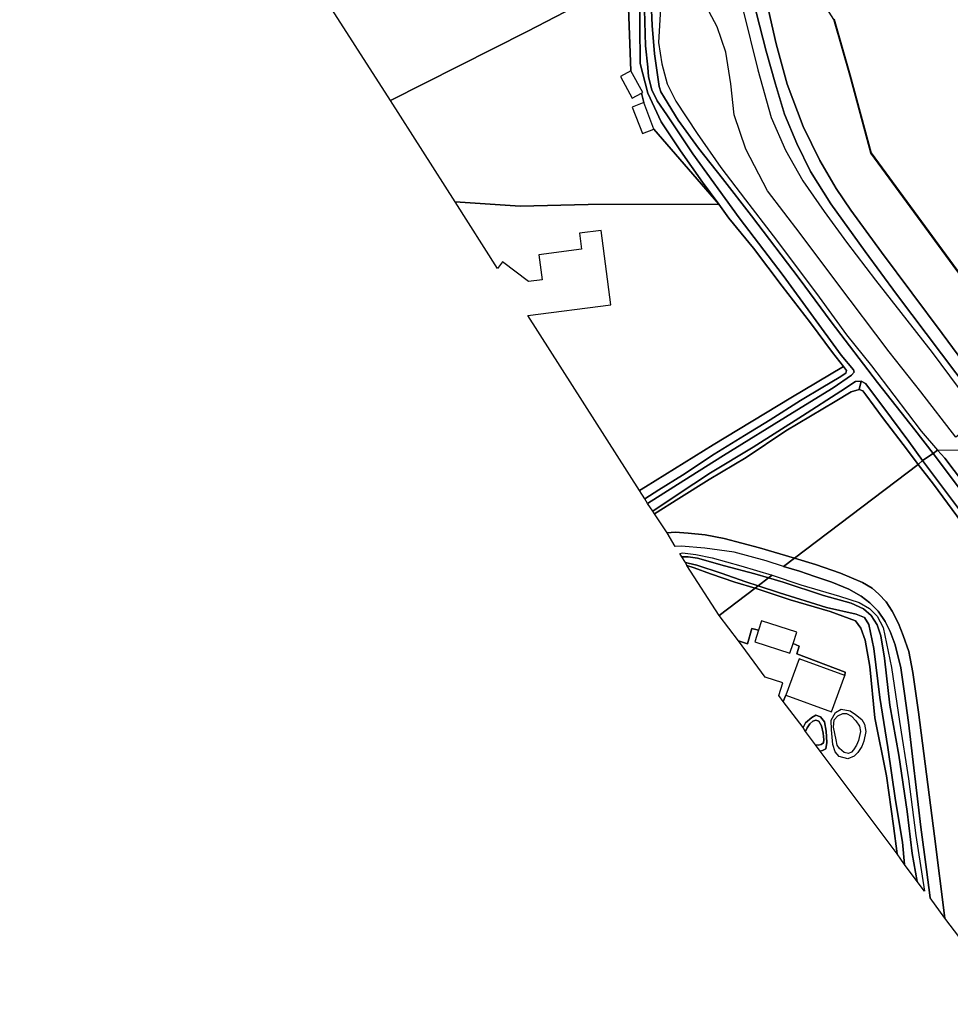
# Model space of a CAD drawing. Extents: x -26035517 to 31750492, y -9237385 to 8160032.
# Tile 237 of 256: x 30941020 to 31131134, y -8438484 to -8237283. Entities that reach past the tile are written whole.
import ezdxf

# ---------------------------------------------------------------- set-up
doc = ezdxf.new("R2010")
doc.units = 0
doc.layers.add('T-25', color=7, linetype='CONTINUOUS')

msp = doc.modelspace()

# ---------------------------------------------------------------- linework, layer by layer
at = {"layer": 'T-25', "color": 9}
for points in [[(31148456, -8310109, 15427), (31131722, -8287519, 15463), (31114888, -8264532, 15438), (31110587, -8248623, 15349), (31107313, -8237260, 15340), (31097384, -8221541, 15398), (31087712, -8206215, 15402), (31079064, -8194355, 15406), (31065163, -8175689, 15381), (31047421, -8151500, 15361), (31032226, -8130959, 15434), (31024929, -8121060, 15434), (31002894, -8091170, 15438), (30978462, -8058026, 15430), (30955941, -8027574, 15451), (30941020, -8007188, 15442)], [(31114952, -8204225, 14960), (31140408, -8239032, 14960), (31164581, -8271854, 14960), (31176990, -8288579, 14960), (31176990, -8288579, 14960), (31148536, -8310049, 14960), (31131802, -8287459, 14960), (31114980, -8264488, 14960), (31110683, -8248597, 14960), (31107397, -8237206, 14960)], [(31067756, -8228493, 14059), (31067697, -8238338, 13978), (31067786, -8246266, 13929), (31069357, -8252286, 14031), (31072095, -8258147, 13973), (31076031, -8264058, 13896), (31080539, -8270485, 13880), (31083817, -8274947, 13904), (31070563, -8259683, 14100), (31068497, -8254237, 14100), (31068058, -8252309, 14100), (31068058, -8252309, 14100), (31068327, -8252161, 14100), (31065894, -8247708, 14100), (31065170, -8229277, 14141)], [(31068632, -8235277, 13239), (31068889, -8242647, 13239), (31069325, -8246997, 13239), (31069477, -8248927, 13239), (31070167, -8251585, 13239), (31071276, -8253847, 13239), (31073209, -8256752, 13239), (31078562, -8264679, 13239), (31087982, -8277764, 13239), (31097004, -8289579, 13239), (31108868, -8305835, 13239), (31111354, -8308852, 13239), (31111478, -8309278, 13239), (31110951, -8309934, 13239), (31107197, -8312526, 13239), (31098900, -8317599, 13239), (31084788, -8326369, 13239), (31077971, -8330607, 13239), (31069301, -8336137, 13239), (31068730, -8335163, 13790), (31071611, -8333373, 13769), (31076404, -8330380, 13769), (31082914, -8326049, 13806), (31089072, -8322237, 13818), (31094354, -8319075, 13851), (31100545, -8315113, 13908), (31105108, -8312382, 13908), (31108433, -8310373, 13786), (31109771, -8309488, 13672), (31109907, -8308960, 13667), (31109312, -8308130, 13651), (31107102, -8305270, 13692), (31102567, -8299225, 13757), (31096813, -8291743, 13835), (31090958, -8283992, 13925), (31085892, -8277870, 14071), (31083817, -8274947, 13904), (31080539, -8270485, 13880), (31076031, -8264058, 13896), (31072095, -8258147, 13973), (31069357, -8252286, 14031), (31067786, -8246266, 13929), (31067697, -8238338, 13978), (31067756, -8228493, 14059)], [(31068632, -8235277, 13239), (31068889, -8242647, 13239), (31069325, -8246997, 13239), (31069477, -8248927, 13239), (31070167, -8251585, 13239), (31071276, -8253847, 13239), (31073209, -8256752, 13239), (31078562, -8264679, 13239), (31087982, -8277764, 13239), (31097004, -8289579, 13239), (31108868, -8305835, 13239), (31111354, -8308852, 13239), (31111478, -8309278, 13239), (31110951, -8309934, 13239), (31107197, -8312526, 13239), (31098900, -8317599, 13239), (31084788, -8326369, 13239), (31077971, -8330607, 13239), (31069301, -8336137, 13239), (31068730, -8335163, 13790), (31071611, -8333373, 13769), (31076404, -8330380, 13769), (31082914, -8326049, 13806), (31089072, -8322237, 13818), (31094354, -8319075, 13851), (31100545, -8315113, 13908), (31105108, -8312382, 13908), (31108433, -8310373, 13786), (31109771, -8309488, 13672), (31109907, -8308960, 13667), (31109312, -8308130, 13651), (31107102, -8305270, 13692), (31102567, -8299225, 13757), (31096813, -8291743, 13835), (31090958, -8283992, 13925), (31085892, -8277870, 14071), (31083817, -8274947, 13904), (31080539, -8270485, 13880), (31076031, -8264058, 13896), (31072095, -8258147, 13973), (31069357, -8252286, 14031), (31067786, -8246266, 13929), (31067697, -8238338, 13978), (31067756, -8228493, 14059)], [(31069925, -8232150, 13239), (31070203, -8238471, 13239), (31070716, -8244283, 13239), (31071218, -8248104, 13239), (31071673, -8250966, 13239), (31072018, -8252006, 13239), (31072776, -8253238, 13239), (31075512, -8257792, 13239), (31079682, -8263505, 13239), (31084583, -8269727, 13239), (31090541, -8277342, 13239), (31100267, -8290157, 13239), (31106810, -8299010, 13251), (31116230, -8311423, 13255), (31123913, -8321117, 13276), (31127604, -8325914, 13284), (31127604, -8325914, 13284), (31125465, -8327386, 13284), (31122665, -8323464, 13284), (31117328, -8316317, 13284), (31113833, -8311597, 13284), (31112918, -8311131, 13284), (31111754, -8311214, 13284), (31108752, -8313201, 13284), (31100928, -8318211, 13284), (31090853, -8324615, 13284), (31082143, -8329846, 13284), (31075359, -8334348, 13284), (31070367, -8337684, 13284), (31069301, -8336137, 13239), (31077971, -8330607, 13239), (31084788, -8326369, 13239), (31098900, -8317599, 13239), (31107197, -8312526, 13239), (31110951, -8309934, 13239), (31111478, -8309278, 13239), (31111354, -8308852, 13239), (31108868, -8305835, 13239), (31097004, -8289579, 13239), (31087982, -8277764, 13239), (31078562, -8264679, 13239), (31073209, -8256752, 13239), (31071276, -8253847, 13239), (31070167, -8251585, 13239), (31069477, -8248927, 13239), (31069325, -8246997, 13239), (31068889, -8242647, 13239), (31068632, -8235277, 13239)], [(31071957, -8234979, 13810), (31071531, -8241962, 13786), (31072194, -8246301, 13782), (31073271, -8250392, 13786), (31075082, -8253965, 13794), (31079445, -8260523, 13716), (31084248, -8267486, 13578), (31089277, -8274111, 13549), (31094974, -8281435, 13504), (31098880, -8286700, 13439), (31104368, -8293956, 13500), (31109948, -8301690, 13525), (31115052, -8308020, 13496), (31119571, -8313977, 13463), (31125211, -8321389, 13463), (31128485, -8325271, 13468), (31128485, -8325271, 13468), (31127604, -8325914, 13284), (31123913, -8321117, 13276), (31116230, -8311423, 13255), (31106810, -8299010, 13251), (31100267, -8290157, 13239), (31090541, -8277342, 13239), (31084583, -8269727, 13239), (31079682, -8263505, 13239), (31075512, -8257792, 13239), (31072776, -8253238, 13239), (31072018, -8252006, 13239), (31071673, -8250966, 13239), (31071218, -8248104, 13239), (31070716, -8244283, 13239), (31070203, -8238471, 13239), (31069925, -8232150, 13239)], [(31071957, -8234979, 13810), (31071531, -8241962, 13786), (31072194, -8246301, 13782), (31073271, -8250392, 13786), (31075082, -8253965, 13794), (31079445, -8260523, 13716), (31084248, -8267486, 13578), (31089277, -8274111, 13549), (31094974, -8281435, 13504), (31098880, -8286700, 13439), (31104368, -8293956, 13500), (31109948, -8301690, 13525), (31115052, -8308020, 13496), (31119571, -8313977, 13463), (31125211, -8321389, 13463), (31128485, -8325271, 13468), (31128485, -8325271, 13468), (31127604, -8325914, 13284), (31123913, -8321117, 13276), (31116230, -8311423, 13255), (31106810, -8299010, 13251), (31100267, -8290157, 13239), (31090541, -8277342, 13239), (31084583, -8269727, 13239), (31079682, -8263505, 13239), (31075512, -8257792, 13239), (31072776, -8253238, 13239), (31072018, -8252006, 13239), (31071673, -8250966, 13239), (31071218, -8248104, 13239), (31070716, -8244283, 13239), (31070203, -8238471, 13239), (31069925, -8232150, 13239)], [(31093636, -8233848, 15928), (31095532, -8242242, 15859), (31097787, -8250427, 15855), (31101056, -8259129, 15891), (31104505, -8266082, 15944), (31107805, -8271751, 15965), (31110800, -8276184, 15965), (31117098, -8284795, 15993), (31129491, -8301405, 15961), (31140429, -8316241, 15951), (31140429, -8316241, 15951), (31138450, -8317707, 15877), (31135406, -8313592, 15912), (31120155, -8293347, 15875), (31113745, -8284640, 15867), (31106757, -8274929, 15887), (31102585, -8268292, 15859), (31099751, -8262551, 15822), (31097230, -8256563, 15814), (31095404, -8250441, 15814), (31093492, -8243734, 15810), (31091499, -8235768, 15826)], [(31140429, -8316241, 15951), (31129491, -8301405, 15961), (31117098, -8284795, 15993), (31110800, -8276184, 15965), (31107805, -8271751, 15965), (31104505, -8266082, 15944), (31101056, -8259129, 15891), (31097787, -8250427, 15855), (31095532, -8242242, 15859), (31093636, -8233848, 15928)], [(31088737, -8235141, 15634), (31091827, -8247546, 15679), (31094536, -8257267, 15679), (31097466, -8263961, 15699), (31100986, -8270192, 15732), (31105396, -8276493, 15708), (31109946, -8282772, 15748), (31115836, -8290498, 15712), (31127446, -8305323, 15757), (31132715, -8312468, 15761), (31137178, -8318709, 15758), (31137178, -8318709, 15758), (31132255, -8322578, 13693), (31125086, -8313353, 13606), (31118626, -8305144, 13655), (31107956, -8291016, 13667), (31100436, -8280999, 13680), (31093769, -8272238, 13696), (31089347, -8263710, 13688), (31086968, -8256740, 13700), (31086327, -8250418, 13729), (31085253, -8243896, 13818), (31083535, -8238730, 13847), (31081888, -8235660, 13937)], [(31091499, -8235768, 15826), (31093492, -8243734, 15810), (31095404, -8250441, 15814), (31097230, -8256563, 15814), (31099751, -8262551, 15822), (31102585, -8268292, 15859), (31106757, -8274929, 15887), (31113745, -8284640, 15867), (31120155, -8293347, 15875), (31135406, -8313592, 15912), (31138450, -8317707, 15877)], [(31107376, -8237307, 15340), (31110635, -8248610, 15349), (31114934, -8264510, 15438), (31131762, -8287489, 15463), (31148496, -8310079, 15427)], [(31112540, -8312820, 13672), (31112918, -8311131, 13284)], [(31128485, -8325271, 13468), (31134113, -8325164, 13688), (31139679, -8322018, 15758)], [(31141601, -8344505, 13284), (31127604, -8325914, 13284), (31127604, -8325914, 13284), (31128485, -8325271, 13468), (31130031, -8326897, 13538), (31139541, -8339505, 13456)], [(31141601, -8344505, 13284), (31127604, -8325914, 13284), (31127604, -8325914, 13284), (31128485, -8325271, 13468), (31130031, -8326897, 13538), (31139541, -8339505, 13456)], [(31139327, -8348001, 13677), (31127725, -8332196, 13701), (31124537, -8328204, 13656), (31124537, -8328204, 13656), (31125465, -8327386, 13284), (31136658, -8342346, 13284)], [(31139327, -8348001, 13677), (31127725, -8332196, 13701), (31124537, -8328204, 13656), (31124537, -8328204, 13656), (31125465, -8327386, 13284), (31136658, -8342346, 13284)], [(31136658, -8342346, 13284), (31125465, -8327386, 13284), (31125465, -8327386, 13284), (31127604, -8325914, 13284), (31141601, -8344505, 13284)], [(31136139, -8428921, 13718), (31130013, -8420861, 13689), (31127883, -8404158, 13550), (31124639, -8378818, 13730), (31123461, -8370659, 13750), (31122632, -8366410, 13750), (31121503, -8363087, 13685), (31120519, -8360662, 13689), (31119281, -8358158, 13701), (31118020, -8356250, 13726), (31116564, -8354700, 13660), (31115176, -8353456, 13705), (31113163, -8352319, 13705), (31108684, -8350362, 13665), (31103573, -8348606, 13767), (31099291, -8347334, 13681), (31099291, -8347334, 13681), (31124537, -8328204, 13656), (31127725, -8332196, 13701), (31139327, -8348001, 13677)], [(31073275, -8342140, 13676), (31074905, -8342001, 13676), (31077565, -8342186, 13692), (31081074, -8342562, 13692), (31084927, -8343269, 13688), (31092180, -8345183, 13700), (31099291, -8347334, 13681)], [(31097091, -8349021, 13660), (31093532, -8347882, 13647), (31086957, -8346125, 13639), (31081003, -8345247, 13639), (31076158, -8344885, 13639), (31074942, -8344911, 13643)], [(31130013, -8420861, 13689), (31127883, -8404158, 13550), (31124639, -8378818, 13730), (31123461, -8370659, 13750), (31122632, -8366410, 13750), (31121503, -8363087, 13685), (31120519, -8360662, 13689), (31119281, -8358158, 13701), (31118020, -8356250, 13726), (31116564, -8354700, 13660), (31115176, -8353456, 13705), (31113163, -8352319, 13705), (31108684, -8350362, 13665), (31103573, -8348606, 13767), (31099291, -8347334, 13681)], [(31097091, -8349021, 13660), (31100321, -8349942, 13660), (31103478, -8351056, 13644), (31106961, -8352251, 13595), (31110406, -8353624, 13587), (31112940, -8355073, 13587), (31114709, -8356442, 13575), (31116382, -8358125, 13575), (31117794, -8360271, 13607), (31118866, -8362313, 13611), (31119884, -8365058, 13603), (31121046, -8369721, 13624), (31121808, -8374947, 13624), (31122577, -8380878, 13628), (31125135, -8402267, 13603), (31126267, -8410904, 13603), (31127012, -8416759, 13554)], [(31091934, -8362056, 13500), (31090555, -8361702, 13599), (31089711, -8364813, 13587), (31087835, -8364193, 13562)], [(31109564, -8371274, 13500), (31109677, -8370621, 13444), (31099805, -8366880, 13460), (31100275, -8365290, 13497), (31099018, -8364729, 13500)], [(31097507, -8375328, 13500), (31096978, -8376595, 13677)]]:
    msp.add_polyline3d(points, dxfattribs=at)
for points in [[(31002339, -8231261, 14349), (31015950, -8213941, 14235), (31028019, -8197114, 14035), (31042767, -8177451, 14182), (31049614, -8190872, 14141), (31059407, -8210879, 14141), (31065170, -8229277, 14141), (31058272, -8232597, 13969), (31044659, -8239709, 14120), (31016751, -8253810, 14226), (31002339, -8231261, 14349)], [(31029988, -8274527, 14051), (31016751, -8253810, 14226), (31044659, -8239709, 14120), (31058272, -8232597, 13969), (31065170, -8229277, 14141), (31065894, -8247708, 14100), (31063729, -8248890, 14100), (31066162, -8253343, 14100), (31068058, -8252309, 14100), (31068497, -8254237, 14100), (31066154, -8255129, 14100), (31068223, -8260572, 14100), (31070563, -8259683, 14100), (31083817, -8274947, 13904), (31057151, -8275032, 14137), (31043285, -8275409, 14271), (31029988, -8274527, 14051)], [(31148536, -8310049, 14960), (31148456, -8310109, 15427), (31131722, -8287519, 15463), (31114888, -8264532, 15438), (31110587, -8248623, 15349), (31107313, -8237260, 15340), (31107397, -8237206, 14960), (31110683, -8248597, 14960), (31114980, -8264488, 14960), (31131802, -8287459, 14960), (31148536, -8310049, 14960)], [(31029988, -8274527, 14051), (31043285, -8275409, 14271), (31057151, -8275032, 14137), (31083817, -8274947, 13904), (31085892, -8277870, 14071), (31090958, -8283992, 13925), (31096813, -8291743, 13835), (31102567, -8299225, 13757), (31107102, -8305270, 13692), (31109312, -8308130, 13651), (31098541, -8314562, 13855), (31082691, -8324156, 13847), (31068847, -8332711, 13920), (31067652, -8333487, 13904), (31044817, -8297763, 14100), (31061802, -8295553, 14100), (31059825, -8280358, 14100), (31055356, -8280939, 14100), (31055776, -8284172, 14100), (31047092, -8285302, 14100), (31047760, -8290436, 14100), (31044955, -8290801, 14100), (31039643, -8286784, 14100), (31038651, -8288096, 14100), (31029988, -8274527, 14051)], [(31067652, -8333487, 13904), (31068847, -8332711, 13920), (31082691, -8324156, 13847), (31098541, -8314562, 13855), (31109312, -8308130, 13651), (31109907, -8308960, 13667), (31109771, -8309488, 13672), (31108433, -8310373, 13786), (31105108, -8312382, 13908), (31100545, -8315113, 13908), (31094354, -8319075, 13851), (31089072, -8322237, 13818), (31082914, -8326049, 13806), (31076404, -8330380, 13769), (31071611, -8333373, 13769), (31068730, -8335163, 13790), (31067652, -8333487, 13904)], [(31070707, -8338259, 13631), (31070367, -8337684, 13284), (31075359, -8334348, 13284), (31082143, -8329846, 13284), (31090853, -8324615, 13284), (31100928, -8318211, 13284), (31108752, -8313201, 13284), (31111754, -8311214, 13284), (31112918, -8311131, 13284), (31112540, -8312820, 13672), (31110853, -8313305, 13696), (31107631, -8315319, 13778), (31097560, -8321309, 13647), (31089436, -8326773, 13659), (31081879, -8331253, 13696), (31075656, -8335098, 13619), (31070707, -8338259, 13631)], [(31070707, -8338259, 13631), (31070367, -8337684, 13284), (31075359, -8334348, 13284), (31082143, -8329846, 13284), (31090853, -8324615, 13284), (31100928, -8318211, 13284), (31108752, -8313201, 13284), (31111754, -8311214, 13284), (31112918, -8311131, 13284), (31112540, -8312820, 13672), (31110853, -8313305, 13696), (31107631, -8315319, 13778), (31097560, -8321309, 13647), (31089436, -8326773, 13659), (31081879, -8331253, 13696), (31075656, -8335098, 13619), (31070707, -8338259, 13631)], [(31125465, -8327386, 13284), (31124537, -8328204, 13656), (31122424, -8325231, 13704), (31117305, -8318544, 13667), (31113875, -8313942, 13672), (31113255, -8313116, 13672), (31112540, -8312820, 13672), (31112918, -8311131, 13284), (31113833, -8311597, 13284), (31117328, -8316317, 13284), (31122665, -8323464, 13284), (31125465, -8327386, 13284)], [(31125465, -8327386, 13284), (31124537, -8328204, 13656), (31122424, -8325231, 13704), (31117305, -8318544, 13667), (31113875, -8313942, 13672), (31113255, -8313116, 13672), (31112540, -8312820, 13672), (31112918, -8311131, 13284), (31113833, -8311597, 13284), (31117328, -8316317, 13284), (31122665, -8323464, 13284), (31125465, -8327386, 13284)], [(31124537, -8328204, 13656), (31099291, -8347334, 13681), (31092180, -8345183, 13700), (31084927, -8343269, 13688), (31081074, -8342562, 13692), (31077565, -8342186, 13692), (31074905, -8342001, 13676), (31073275, -8342140, 13676), (31070707, -8338259, 13631), (31075656, -8335098, 13619), (31081879, -8331253, 13696), (31089436, -8326773, 13659), (31097560, -8321309, 13647), (31107631, -8315319, 13778), (31110853, -8313305, 13696), (31112540, -8312820, 13672), (31113255, -8313116, 13672), (31113875, -8313942, 13672), (31117305, -8318544, 13667), (31122424, -8325231, 13704), (31124537, -8328204, 13656)], [(31128485, -8325271, 13468), (31134113, -8325164, 13688), (31140423, -8333945, 13669), (31154398, -8353638, 13501), (31160983, -8362798, 13542), (31164789, -8368092, 13566), (31176368, -8383005, 13685), (31185269, -8394855, 13667), (31186513, -8396511, 13665), (31198698, -8413266, 13648), (31207059, -8424465, 13685), (31215379, -8435727, 13791), (31214327, -8438484, 13871), (31203304, -8423305, 13689), (31190588, -8406469, 13542), (31177997, -8389592, 13530), (31163909, -8371729, 13583), (31149911, -8353591, 13440), (31139541, -8339505, 13456), (31130031, -8326897, 13538), (31128485, -8325271, 13468)], [(31099291, -8347334, 13681), (31097091, -8349021, 13660), (31093532, -8347882, 13647), (31086957, -8346125, 13639), (31081003, -8345247, 13639), (31076158, -8344885, 13639), (31074942, -8344911, 13643), (31073275, -8342140, 13676), (31074905, -8342001, 13676), (31077565, -8342186, 13692), (31081074, -8342562, 13692), (31084927, -8343269, 13688), (31092180, -8345183, 13700), (31099291, -8347334, 13681)], [(31094710, -8350817, 13575), (31093998, -8351351, 13096), (31091196, -8350520, 13096), (31085019, -8348896, 13096), (31079499, -8347349, 13096), (31077583, -8347024, 13096), (31076297, -8347028, 13096), (31075888, -8346376, 13619), (31076401, -8346212, 13619), (31079157, -8346539, 13582), (31082517, -8347253, 13602), (31088357, -8348887, 13570), (31094710, -8350817, 13575)], [(31093998, -8351351, 13096), (31091916, -8352976, 13096), (31089387, -8352124, 13096), (31084313, -8350386, 13096), (31079375, -8348740, 13096), (31077559, -8348328, 13096), (31077064, -8348219, 13096), (31076297, -8347028, 13096), (31077583, -8347024, 13096), (31079499, -8347349, 13096), (31085019, -8348896, 13096), (31091196, -8350520, 13096), (31093998, -8351351, 13096)], [(31097091, -8349021, 13660), (31099291, -8347334, 13681), (31103573, -8348606, 13767), (31108684, -8350362, 13665), (31113163, -8352319, 13705), (31115176, -8353456, 13705), (31116564, -8354700, 13660), (31118020, -8356250, 13726), (31119281, -8358158, 13701), (31120519, -8360662, 13689), (31121503, -8363087, 13685), (31122632, -8366410, 13750), (31123461, -8370659, 13750), (31124639, -8378818, 13730), (31127883, -8404158, 13550), (31130013, -8420861, 13689), (31127012, -8416759, 13554), (31126267, -8410904, 13603), (31125135, -8402267, 13603), (31122577, -8380878, 13628), (31121808, -8374947, 13624), (31121046, -8369721, 13624), (31119884, -8365058, 13603), (31118866, -8362313, 13611), (31117794, -8360271, 13607), (31116382, -8358125, 13575), (31114709, -8356442, 13575), (31112940, -8355073, 13587), (31110406, -8353624, 13587), (31106961, -8352251, 13595), (31103478, -8351056, 13644), (31100321, -8349942, 13660), (31097091, -8349021, 13660)], [(31091916, -8352976, 13096), (31091299, -8353461, 13411), (31087104, -8352251, 13419), (31082154, -8350496, 13423), (31078783, -8349285, 13414), (31077316, -8348821, 13447), (31077064, -8348219, 13096), (31077559, -8348328, 13096), (31079375, -8348740, 13096), (31084313, -8350386, 13096), (31089387, -8352124, 13096), (31091916, -8352976, 13096)], [(31091916, -8352976, 13096), (31091299, -8353461, 13411), (31087104, -8352251, 13419), (31082154, -8350496, 13423), (31078783, -8349285, 13414), (31077316, -8348821, 13447), (31077064, -8348219, 13096), (31077559, -8348328, 13096), (31079375, -8348740, 13096), (31084313, -8350386, 13096), (31089387, -8352124, 13096), (31091916, -8352976, 13096)], [(31091299, -8353461, 13411), (31083891, -8359029, 13501), (31077316, -8348821, 13447), (31078783, -8349285, 13414), (31082154, -8350496, 13423), (31087104, -8352251, 13419), (31091299, -8353461, 13411)], [(31091916, -8352976, 13096), (31093998, -8351351, 13096), (31096965, -8352250, 13096), (31105252, -8354937, 13096), (31110888, -8356513, 13096), (31113435, -8357689, 13096), (31114966, -8359009, 13096), (31116225, -8360967, 13096), (31116928, -8363204, 13096), (31117688, -8367737, 13096), (31118796, -8377356, 13096), (31120641, -8387607, 13096), (31122319, -8399092, 13096), (31123362, -8407675, 13096), (31124388, -8413359, 13096), (31121807, -8409923, 13096), (31121377, -8405325, 13096), (31119942, -8396857, 13096), (31118361, -8386007, 13096), (31116741, -8375782, 13096), (31115526, -8365797, 13096), (31114482, -8360897, 13096), (31113601, -8359462, 13096), (31111930, -8358751, 13096), (31105826, -8357389, 13096), (31096272, -8354414, 13096), (31091916, -8352976, 13096)], [(31093998, -8351351, 13096), (31094710, -8350817, 13575), (31100598, -8352788, 13571), (31108465, -8355054, 13530), (31112537, -8356364, 13530), (31114643, -8357576, 13546), (31116204, -8359148, 13562), (31117411, -8361509, 13587), (31119143, -8369669, 13652), (31120771, -8380716, 13595), (31122567, -8392390, 13587), (31124104, -8403990, 13566), (31125846, -8415359, 13517), (31124388, -8413359, 13096), (31123362, -8407675, 13096), (31122319, -8399092, 13096), (31120641, -8387607, 13096), (31118796, -8377356, 13096), (31117688, -8367737, 13096), (31116928, -8363204, 13096), (31116225, -8360967, 13096), (31114966, -8359009, 13096), (31113435, -8357689, 13096), (31110888, -8356513, 13096), (31105252, -8354937, 13096), (31096965, -8352250, 13096), (31093998, -8351351, 13096)], [(31091299, -8353461, 13411), (31098435, -8355831, 13476), (31106593, -8358222, 13468), (31111796, -8360150, 13489), (31112844, -8361643, 13464), (31113763, -8364043, 13444), (31114684, -8369465, 13423), (31115713, -8379935, 13448), (31118109, -8391763, 13546), (31119545, -8401992, 13501), (31120306, -8407765, 13452), (31104555, -8386766, 13378), (31105022, -8386629, 13362), (31105702, -8386246, 13346), (31105897, -8384977, 13362), (31105805, -8382698, 13366), (31105412, -8380777, 13391), (31104620, -8379763, 13440), (31103681, -8379429, 13460), (31102823, -8379855, 13485), (31101519, -8380961, 13526), (31101053, -8381937, 13526), (31096978, -8376595, 13677), (31097507, -8375328, 13500), (31106841, -8378732, 13500), (31109564, -8371274, 13500), (31109677, -8370621, 13444), (31099805, -8366880, 13460), (31100275, -8365290, 13497), (31099018, -8364729, 13500), (31099748, -8362422, 13500), (31092543, -8360134, 13500), (31091934, -8362056, 13500), (31090555, -8361702, 13599), (31089711, -8364813, 13587), (31087835, -8364193, 13562), (31083891, -8359029, 13501), (31091299, -8353461, 13411)], [(31091299, -8353461, 13411), (31091916, -8352976, 13096), (31096272, -8354414, 13096), (31105826, -8357389, 13096), (31111930, -8358751, 13096), (31113601, -8359462, 13096), (31114482, -8360897, 13096), (31115526, -8365797, 13096), (31116741, -8375782, 13096), (31118361, -8386007, 13096), (31119942, -8396857, 13096), (31121377, -8405325, 13096), (31121807, -8409923, 13096), (31120306, -8407765, 13452), (31119545, -8401992, 13501), (31118109, -8391763, 13546), (31115713, -8379935, 13448), (31114684, -8369465, 13423), (31113763, -8364043, 13444), (31112844, -8361643, 13464), (31111796, -8360150, 13489), (31106593, -8358222, 13468), (31098435, -8355831, 13476), (31091299, -8353461, 13411)], [(31091299, -8353461, 13411), (31091916, -8352976, 13096), (31096272, -8354414, 13096), (31105826, -8357389, 13096), (31111930, -8358751, 13096), (31113601, -8359462, 13096), (31114482, -8360897, 13096), (31115526, -8365797, 13096), (31116741, -8375782, 13096), (31118361, -8386007, 13096), (31119942, -8396857, 13096), (31121377, -8405325, 13096), (31121807, -8409923, 13096), (31120306, -8407765, 13452), (31119545, -8401992, 13501), (31118109, -8391763, 13546), (31115713, -8379935, 13448), (31114684, -8369465, 13423), (31113763, -8364043, 13444), (31112844, -8361643, 13464), (31111796, -8360150, 13489), (31106593, -8358222, 13468), (31098435, -8355831, 13476), (31091299, -8353461, 13411)], [(31096978, -8376595, 13677), (31096109, -8375401, 13500), (31096934, -8372760, 13500), (31093288, -8371621, 13500), (31087835, -8364193, 13562), (31089711, -8364813, 13587), (31090555, -8361702, 13599), (31091934, -8362056, 13500), (31091180, -8364427, 13500), (31098385, -8366715, 13500), (31099018, -8364729, 13500), (31100275, -8365290, 13497), (31099805, -8366880, 13460), (31109677, -8370621, 13444), (31109564, -8371274, 13500), (31100229, -8367868, 13500), (31097507, -8375328, 13500), (31096978, -8376595, 13677)], [(31104555, -8386766, 13378), (31103629, -8385487, 13108), (31104154, -8385563, 13108), (31104782, -8385408, 13108), (31105240, -8385049, 13108), (31105320, -8384408, 13108), (31105154, -8383078, 13108), (31104821, -8381604, 13108), (31104247, -8380609, 13108), (31103686, -8380390, 13108), (31103048, -8380655, 13108), (31102411, -8381164, 13108), (31101863, -8382020, 13108), (31101580, -8382748, 13108), (31101053, -8381937, 13526), (31101519, -8380961, 13526), (31102823, -8379855, 13485), (31103681, -8379429, 13460), (31104620, -8379763, 13440), (31105412, -8380777, 13391), (31105805, -8382698, 13366), (31105897, -8384977, 13362), (31105702, -8386246, 13346), (31105022, -8386629, 13362), (31104555, -8386766, 13378)], [(31104555, -8386766, 13378), (31103629, -8385487, 13108), (31104154, -8385563, 13108), (31104782, -8385408, 13108), (31105240, -8385049, 13108), (31105320, -8384408, 13108), (31105154, -8383078, 13108), (31104821, -8381604, 13108), (31104247, -8380609, 13108), (31103686, -8380390, 13108), (31103048, -8380655, 13108), (31102411, -8381164, 13108), (31101863, -8382020, 13108), (31101580, -8382748, 13108), (31101053, -8381937, 13526), (31101519, -8380961, 13526), (31102823, -8379855, 13485), (31103681, -8379429, 13460), (31104620, -8379763, 13440), (31105412, -8380777, 13391), (31105805, -8382698, 13366), (31105897, -8384977, 13362), (31105702, -8386246, 13346), (31105022, -8386629, 13362), (31104555, -8386766, 13378)], [(31113482, -8384725, 13620), (31113038, -8385815, 13620), (31112247, -8387024, 13624), (31111498, -8387754, 13620), (31110171, -8388314, 13591), (31108450, -8387849, 13530), (31107597, -8386892, 13513), (31107127, -8385375, 13481), (31106834, -8382410, 13464), (31106821, -8380389, 13464), (31107660, -8378844, 13456), (31108828, -8378204, 13431), (31110648, -8378508, 13436), (31111741, -8379231, 13444), (31113030, -8380275, 13468), (31113633, -8381260, 13472), (31113910, -8382752, 13517), (31113482, -8384725, 13620)], [(31113482, -8384725, 13620), (31113038, -8385815, 13620), (31112247, -8387024, 13624), (31111498, -8387754, 13620), (31110171, -8388314, 13591), (31108450, -8387849, 13530), (31107597, -8386892, 13513), (31107127, -8385375, 13481), (31106834, -8382410, 13464), (31106821, -8380389, 13464), (31107660, -8378844, 13456), (31108828, -8378204, 13431), (31110648, -8378508, 13436), (31111741, -8379231, 13444), (31113030, -8380275, 13468), (31113633, -8381260, 13472), (31113910, -8382752, 13517), (31113482, -8384725, 13620)], [(31112362, -8384587, 13272), (31111963, -8385544, 13272), (31111391, -8386473, 13272), (31110942, -8386946, 13272), (31110322, -8387243, 13272), (31109429, -8387034, 13272), (31108521, -8386234, 13272), (31107999, -8385516, 13272), (31107813, -8384433, 13272), (31107296, -8381855, 13272), (31107395, -8380342, 13272), (31108171, -8379545, 13272), (31109156, -8379078, 13272), (31109948, -8379040, 13272), (31110968, -8379629, 13272), (31111836, -8380566, 13272), (31112555, -8381650, 13272), (31112806, -8382717, 13272), (31112362, -8384587, 13272)], [(31103629, -8385487, 13108), (31101580, -8382748, 13108), (31101863, -8382020, 13108), (31102411, -8381164, 13108), (31103048, -8380655, 13108), (31103686, -8380390, 13108), (31104247, -8380609, 13108), (31104821, -8381604, 13108), (31105154, -8383078, 13108), (31105320, -8384408, 13108), (31105240, -8385049, 13108), (31104782, -8385408, 13108), (31104154, -8385563, 13108), (31103629, -8385487, 13108)]]:
    msp.add_polyline3d(points, close=True, dxfattribs=at)

doc.saveas('drawing.dxf')
